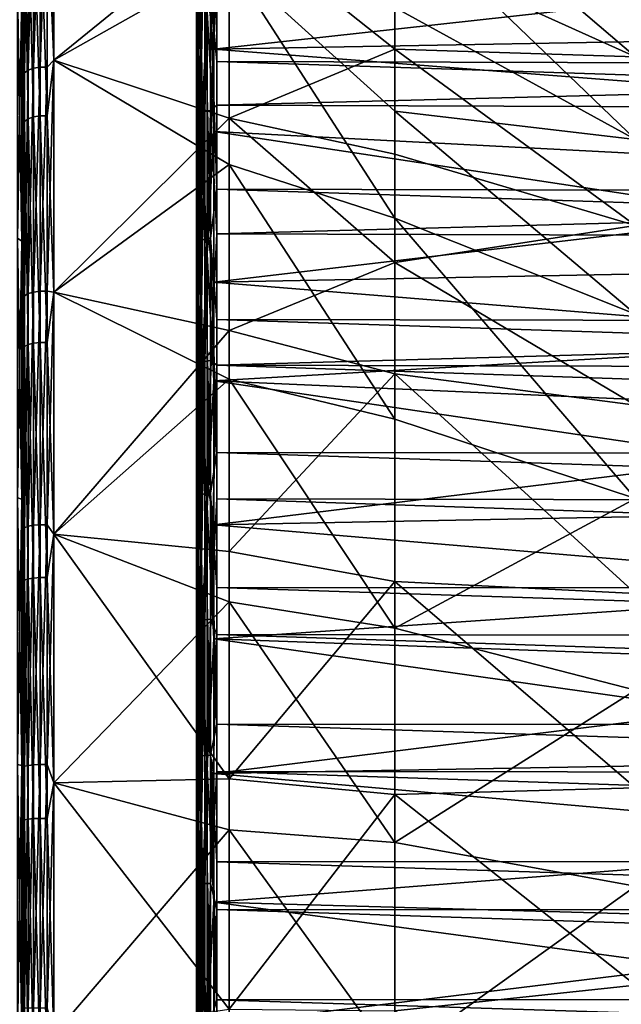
# Model space of a CAD drawing. Header units: metres. Extents: x -147 to 182, y -23 to 81.
# Tile 200 of 212: x 137 to 143, y 0 to 10. Entities that reach past the tile are written whole.
import ezdxf

# ---------------------------------------------------------------- set-up
doc = ezdxf.new("R2010")
doc.units = ezdxf.units.M
doc.layers.add('solid_ORA153_SW0001', color=7, linetype='CONTINUOUS')

msp = doc.modelspace()

# ---------------------------------------------------------------- linework, layer by layer
at = {"layer": 'solid_ORA153_SW0001'}
for points in [[(138.804703, 10.300522, -19.911783), (138.872177, 9.680044, -20.196056), (138.872177, 11.851601, -19.00325)], [(138.872177, 11.851601, -19.00325), (138.872177, 9.680044, -20.196056), (150.584595, 10.972271, -17.611687)], [(137.23558, 11.583991, 17.935526), (137.300888, 9.571556, 19.058537), (137.300888, 11.719398, 17.81848)], [(137.23558, 11.133245, -18.218748), (137.300888, 11.719398, -17.81848), (137.300888, 9.571556, -19.058537)], [(137.300888, 11.719398, 17.81848), (137.300888, 9.571556, 19.058537), (139.022964, 10.97183, 16.987717)], [(137.300888, 9.571556, -19.058537), (137.300888, 11.719398, -17.81848), (139.022964, 10.544905, -17.255972)], [(137, 11.624531, -17.674181), (137, 9.494033, -18.904224), (137, 10.171328, -20.293695)], [(137.012024, 11.066236, -18.109093), (137, 9.494033, -18.904224), (137, 11.624531, -17.674181)], [(137, 9.49405, 18.904215), (137, 11.624514, 17.674192), (137, 10.171795, 20.293463)], [(137.012024, 11.514269, 17.827576), (137, 11.624514, 17.674192), (137, 9.49405, 18.904215)], [(143.011002, 9.605555, 13.718153), (140.647751, 11.623296, 15.004576), (140.647751, 10.671195, 15.695983)], [(143.011002, 11.133185, 12.510259), (140.647751, 11.623296, 15.004576), (143.011002, 9.605555, 13.718153)], [(137.012024, 9.445815, 19.004669), (137.012024, 11.514269, 17.827576), (137, 9.49405, 18.904215)], [(137.046875, 11.547016, 17.878277), (137.012024, 11.514269, 17.827576), (137.012024, 9.445815, 19.004669)], [(137.046875, 9.472679, 19.058718), (137.046875, 11.547016, 17.878277), (137.012024, 9.445815, 19.004669)], [(137.100327, 11.571285, 17.915854), (137.046875, 11.547016, 17.878277), (137.046875, 9.472679, 19.058718)], [(137.100327, 9.492588, 19.098776), (137.100327, 11.571285, 17.915854), (137.046875, 9.472679, 19.058718)], [(137.165878, 11.58413, 17.935741), (137.100327, 11.571285, 17.915854), (137.100327, 9.492588, 19.098776)], [(137.165878, 9.503126, 19.119978), (137.165878, 11.58413, 17.935741), (137.100327, 9.492588, 19.098776)], [(137.23558, 11.583991, 17.935526), (137.165878, 11.58413, 17.935741), (137.165878, 9.503126, 19.119978)], [(137.23558, 9.503012, 19.119747), (137.23558, 11.583991, 17.935526), (137.165878, 9.503126, 19.119978)], [(137.23558, 9.503012, 19.119747), (137.300888, 9.571556, 19.058537), (137.23558, 11.583991, 17.935526)], [(138.783234, 9.066623, 21.094715), (138.839508, 9.077781, 21.120676), (138.839508, 11.416134, 19.953972)], [(138.783234, 11.402101, 19.929443), (138.783234, 9.066623, 21.094715), (138.839508, 11.416134, 19.953972)], [(138.839508, 11.416134, 19.953972), (138.839508, 9.077781, 21.120676), (138.901733, 10.359408, 20.532948)], [(138.709824, 11.35223, 19.842278), (138.699997, 10.269637, 20.354233), (138.699997, 9.049484, 20.925274)], [(138.709824, 11.35223, 19.842278), (138.699997, 9.049484, 20.925274), (138.709824, 9.026967, 21.002451)], [(138.699997, 10.269637, 20.354233), (138.699997, 11.346619, 19.538401), (138.699997, 8.966532, 20.738758)], [(138.712662, 11.3109, 19.478148), (138.699997, 8.966532, 20.738758), (138.699997, 11.346619, 19.538401)], [(138.709824, 9.026967, 21.002451), (138.738525, 9.049106, 21.053959), (138.738525, 11.380072, 19.89094)], [(138.709824, 11.35223, 19.842278), (138.709824, 9.026967, 21.002451), (138.738525, 11.380072, 19.89094)], [(138.738525, 9.049106, 21.053959), (138.783234, 9.066623, 21.094715), (138.783234, 11.402101, 19.929443)], [(138.738525, 11.380072, 19.89094), (138.738525, 9.049106, 21.053959), (138.783234, 11.402101, 19.929443)], [(138.712662, 8.938613, 20.674524), (138.699997, 8.966532, 20.738758), (138.712662, 11.3109, 19.478148)], [(138.712662, 11.3109, 19.478148), (138.7491, 11.280155, 19.425203), (138.7491, 8.914316, 20.618326)], [(138.712662, 8.938613, 20.674524), (138.712662, 11.3109, 19.478148), (138.7491, 8.914316, 20.618326)], [(138.7491, 8.914316, 20.618326), (138.7491, 11.280155, 19.425203), (138.804688, 10.049316, 20.039747)], [(137.100327, 11.121035, -18.198765), (137.100327, 9.013493, -19.329496), (137.046875, 11.097709, -18.160595)], [(137.165878, 11.13338, -18.218967), (137.165878, 9.023498, -19.350954), (137.100327, 11.121035, -18.198765)], [(137.165878, 9.023498, -19.350954), (137.100327, 9.013493, -19.329496), (137.100327, 11.121035, -18.198765)], [(137.23558, 9.02339, -19.350721), (137.165878, 9.023498, -19.350954), (137.165878, 11.13338, -18.218967)], [(137.23558, 11.133245, -18.218748), (137.23558, 9.02339, -19.350721), (137.165878, 11.13338, -18.218967)], [(137.23558, 11.133245, -18.218748), (137.300888, 9.571556, -19.058537), (137.23558, 9.02339, -19.350721)], [(138.804688, 10.049316, 20.039747), (138.872162, 11.198039, 19.395575), (138.872162, 8.870634, 20.564442)], [(138.872162, 11.198039, 19.395575), (150.584579, 9.395228, 18.501148), (150.584579, 8.261447, 19.034479)], [(138.872162, 8.870634, 20.564442), (138.872162, 11.198039, 19.395575), (150.584579, 8.261447, 19.034479)], [(138.872162, 11.198039, 19.395575), (150.584579, 10.495614, 17.899857), (150.584579, 9.395228, 18.501148)], [(137.012024, 11.066236, -18.109093), (137.012024, 8.969079, -19.234253), (137, 9.494033, -18.904224)], [(137.046875, 11.097709, -18.160595), (137.046875, 8.994587, -19.288956), (137.012024, 11.066236, -18.109093)], [(137.046875, 8.994587, -19.288956), (137.012024, 8.969079, -19.234253), (137.012024, 11.066236, -18.109093)], [(137.100327, 9.013493, -19.329496), (137.046875, 8.994587, -19.288956), (137.046875, 11.097709, -18.160595)], [(143.011002, 8.791663, -14.253457), (140.647751, 10.087393, -16.0774), (140.647751, 11.06425, -15.421435)], [(143.011002, 8.791663, -14.253457), (140.647751, 11.06425, -15.421435), (143.011002, 10.386943, -13.136431)], [(137.300888, 9.571556, 19.058537), (139.022964, 9.000821, 18.109356), (139.022964, 10.97183, 16.987717)], [(138.872177, 9.680044, -20.196056), (150.584595, 9.888666, -18.242165), (150.584595, 10.972271, -17.611687)], [(140.647751, 9.678081, 16.327065), (139.022964, 10.97183, 16.987717), (139.022964, 9.000821, 18.109356)], [(140.647751, 9.678081, 16.327065), (140.647751, 10.671195, 15.695983), (139.022964, 10.97183, 16.987717)], [(138.839539, 10.225232, -20.58964), (138.901749, 10.776901, -20.316919), (138.901749, 9.558095, -20.917974)], [(138.901749, 10.776901, -20.316919), (180.235641, 10.637701, -19.982393), (180.235641, 9.439681, -20.575449)], [(138.901749, 9.558095, -20.917974), (138.901749, 10.776901, -20.316919), (180.235641, 9.439681, -20.575449)], [(138.700012, 10.683405, -20.140125), (138.700012, 9.475204, -20.735968), (138.700012, 10.645062, -19.9293)], [(138.709839, 10.167995, -20.474388), (138.700012, 9.475204, -20.735968), (138.700012, 10.683405, -20.140125)], [(138.700012, 8.233981, -21.259384), (138.700012, 8.223912, -21.044277), (138.700012, 10.645062, -19.9293)], [(138.712677, 8.207809, -20.97537), (138.700012, 10.645062, -19.9293), (138.700012, 8.223912, -21.044277)], [(138.700012, 9.475204, -20.735968), (138.700012, 8.233981, -21.259384), (138.700012, 10.645062, -19.9293)], [(138.712677, 10.620607, -19.862955), (138.700012, 10.645062, -19.9293), (138.712677, 8.207809, -20.97537)], [(143.011002, 9.605555, 13.718153), (140.647751, 10.671195, 15.695983), (140.647751, 9.678081, 16.327065)], [(137.300888, 9.571556, -19.058537), (139.022964, 10.544905, -17.255972), (139.022964, 8.546544, -18.328123)], [(138.712677, 10.620607, -19.862955), (138.712677, 8.207809, -20.97537), (138.749115, 10.591739, -19.808964)], [(138.712677, 8.207809, -20.97537), (138.749115, 8.185499, -20.918356), (138.749115, 10.591739, -19.808964)], [(138.749115, 10.591739, -19.808964), (138.749115, 8.185499, -20.918356), (138.804703, 10.300522, -19.911783)], [(140.647751, 8.021271, -17.201672), (139.022964, 8.546544, -18.328123), (139.022964, 10.544905, -17.255972)], [(140.647751, 9.071765, -16.671574), (140.647751, 8.021271, -17.201672), (139.022964, 10.544905, -17.255972)], [(140.647751, 10.087393, -16.0774), (140.647751, 9.071765, -16.671574), (139.022964, 10.544905, -17.255972)], [(138.839508, 9.077781, 21.120676), (138.901733, 9.128572, 21.108967), (138.901733, 10.359408, 20.532948)], [(138.901733, 10.359408, 20.532948), (138.901733, 9.128572, 21.108967), (180.235626, 10.195388, 20.211697)], [(136.985397, 7.795472, -21.417885), (136.94281, 7.824115, -21.49658), (136.94281, 10.266812, -20.442904)], [(136.985397, 10.229227, -20.368065), (136.985397, 7.795472, -21.417885), (136.94281, 10.266812, -20.442904)], [(136.985397, 10.229227, 20.368065), (136.94281, 10.266812, 20.442904), (136.94281, 7.824115, 21.49658)], [(138.699997, 9.049484, 20.925274), (138.699997, 10.269637, 20.354233), (138.699997, 8.966532, 20.738758)], [(138.749115, 8.185499, -20.918356), (138.804703, 7.931814, -20.968218), (138.804703, 10.300522, -19.911783)], [(138.804703, 10.300522, -19.911783), (138.804703, 7.931814, -20.968218), (138.872177, 9.680044, -20.196056)], [(136.985397, 7.795472, 21.417885), (136.985397, 10.229227, 20.368065), (136.94281, 7.824115, 21.49658)], [(136.985397, 7.795472, 21.417885), (137, 10.171795, 20.293463), (136.985397, 10.229227, 20.368065)], [(136.985397, 10.229227, -20.368065), (137, 10.171328, -20.293695), (137, 8.973783, -20.850925)], [(136.985397, 10.229227, -20.368065), (137, 8.973783, -20.850925), (136.985397, 7.795472, -21.417885)], [(136.985397, 7.795472, 21.417885), (137, 8.974271, 20.850716), (137, 10.171795, 20.293463)], [(137, 9.49405, 18.904215), (137, 10.171795, 20.293463), (137, 8.974271, 20.850716)], [(137, 9.494033, -18.904224), (137, 8.973783, -20.850925), (137, 10.171328, -20.293695)], [(138.709839, 7.778644, -21.496077), (138.700012, 9.475204, -20.735968), (138.709839, 10.167995, -20.474388)], [(138.709839, 10.167995, -20.474388), (138.738541, 10.192932, -20.524601), (138.738541, 7.79772, -21.548796)], [(138.709839, 7.778644, -21.496077), (138.709839, 10.167995, -20.474388), (138.738541, 7.79772, -21.548796)], [(138.738541, 10.192932, -20.524601), (138.783249, 10.212664, -20.564331), (138.783249, 7.812815, -21.590509)], [(138.738541, 7.79772, -21.548796), (138.738541, 10.192932, -20.524601), (138.783249, 7.812815, -21.590509)], [(138.783249, 10.212664, -20.564331), (138.839539, 10.225232, -20.58964), (138.839539, 7.822431, -21.617083)], [(138.783249, 7.812815, -21.590509), (138.783249, 10.212664, -20.564331), (138.839539, 7.822431, -21.617083)], [(138.839539, 10.225232, -20.58964), (138.901749, 9.558095, -20.917974), (138.901749, 8.305915, -21.445992)], [(138.839539, 7.822431, -21.617083), (138.839539, 10.225232, -20.58964), (138.901749, 8.305915, -21.445992)], [(138.901733, 9.128572, 21.108967), (180.235626, 8.984608, 20.778244), (180.235626, 10.195388, 20.211697)], [(143.011002, 8.791663, -14.253457), (140.647751, 9.071765, -16.671574), (140.647751, 10.087393, -16.0774)], [(138.7491, 8.914316, 20.618326), (138.804688, 10.049316, 20.039747), (138.804688, 7.667511, 21.066313)], [(138.804688, 7.667511, 21.066313), (138.804688, 10.049316, 20.039747), (138.872162, 8.870634, 20.564442)], [(138.872177, 9.680044, -20.196056), (150.584595, 8.769515, -18.805792), (150.584595, 9.888666, -18.242165)], [(138.804703, 7.931814, -20.968218), (138.872177, 7.390023, -21.141701), (138.872177, 9.680044, -20.196056)], [(138.872177, 9.680044, -20.196056), (138.872177, 7.390023, -21.141701), (150.584595, 8.769515, -18.805792)], [(140.647751, 8.647769, 16.895395), (140.647751, 9.678081, 16.327065), (139.022964, 9.000821, 18.109356)], [(143.011002, 7.948025, 14.740533), (140.647751, 9.678081, 16.327065), (140.647751, 8.647769, 16.895395)], [(143.011002, 9.605555, 13.718153), (140.647751, 9.678081, 16.327065), (143.011002, 7.948025, 14.740533)], [(137, 9.49405, 18.904215), (137, 8.974271, 20.850716), (137, 7.745342, 21.337748)], [(137, 9.49405, 18.904215), (137, 7.745342, 21.337748), (137, 7.235213, 19.878584)], [(137.012024, 9.445815, 19.004669), (137, 9.49405, 18.904215), (137, 7.235213, 19.878584)], [(137, 9.494033, -18.904224), (137, 7.235239, -19.878574), (137, 8.973783, -20.850925)], [(137.012024, 8.969079, -19.234253), (137, 7.235239, -19.878574), (137, 9.494033, -18.904224)], [(137.100327, 9.492588, 19.098776), (137.046875, 9.472679, 19.058718), (137.046875, 7.279217, 19.999485)], [(137.100327, 7.294517, 20.041519), (137.100327, 9.492588, 19.098776), (137.046875, 7.279217, 19.999485)], [(137.165878, 9.503126, 19.119978), (137.100327, 9.492588, 19.098776), (137.100327, 7.294517, 20.041519)], [(137.165878, 7.302614, 20.063766), (137.165878, 9.503126, 19.119978), (137.100327, 7.294517, 20.041519)], [(137.23558, 9.503012, 19.119747), (137.165878, 9.503126, 19.119978), (137.165878, 7.302614, 20.063766)], [(137.23558, 7.302526, 20.063526), (137.23558, 9.503012, 19.119747), (137.165878, 7.302614, 20.063766)], [(137.23558, 7.302526, 20.063526), (137.300888, 7.294276, 20.040859), (137.300888, 9.571556, 19.058537)], [(137.23558, 7.302526, 20.063526), (137.300888, 9.571556, 19.058537), (137.23558, 9.503012, 19.119747)], [(137.23558, 9.02339, -19.350721), (137.300888, 9.571556, -19.058537), (137.300888, 7.294276, -20.040859)], [(137.300888, 9.571556, 19.058537), (137.300888, 7.294276, 20.040859), (139.022964, 9.000821, 18.109356)], [(137.300888, 7.294276, -20.040859), (137.300888, 9.571556, -19.058537), (139.022964, 8.546544, -18.328123)], [(138.709839, 7.778644, -21.496077), (138.700012, 8.233981, -21.259384), (138.700012, 9.475204, -20.735968)], [(138.901749, 9.558095, -20.917974), (180.235641, 9.439681, -20.575449), (180.235641, 8.208746, -21.096756)], [(138.901749, 8.305915, -21.445992), (138.901749, 9.558095, -20.917974), (180.235641, 8.208746, -21.096756)], [(137.012024, 7.258574, 19.942768), (137.012024, 9.445815, 19.004669), (137, 7.235213, 19.878584)], [(137.046875, 9.472679, 19.058718), (137.012024, 9.445815, 19.004669), (137.012024, 7.258574, 19.942768)], [(137.046875, 7.279217, 19.999485), (137.046875, 9.472679, 19.058718), (137.012024, 7.258574, 19.942768)], [(138.839508, 9.077781, 21.120676), (138.901733, 7.865863, 21.61128), (138.901733, 9.128572, 21.108967)], [(138.901733, 9.128572, 21.108967), (138.901733, 7.865863, 21.61128), (180.235626, 8.984608, 20.778244)], [(137.046875, 8.994587, -19.288956), (137.046875, 6.778354, -20.174744), (137.012024, 8.969079, -19.234253)], [(137.100327, 9.013493, -19.329496), (137.100327, 6.7926, -20.217148), (137.046875, 8.994587, -19.288956)], [(137.100327, 6.7926, -20.217148), (137.046875, 6.778354, -20.174744), (137.046875, 8.994587, -19.288956)], [(137.165878, 9.023498, -19.350954), (137.165878, 6.800141, -20.23959), (137.100327, 9.013493, -19.329496)], [(137.165878, 6.800141, -20.23959), (137.100327, 6.7926, -20.217148), (137.100327, 9.013493, -19.329496)], [(137.23558, 6.800059, -20.239347), (137.165878, 6.800141, -20.23959), (137.165878, 9.023498, -19.350954)], [(137.23558, 9.02339, -19.350721), (137.23558, 6.800059, -20.239347), (137.165878, 9.023498, -19.350954)], [(137.23558, 9.02339, -19.350721), (137.300888, 7.294276, -20.040859), (137.23558, 6.800059, -20.239347)], [(137.300888, 7.294276, 20.040859), (139.022964, 6.916621, 19.00326), (139.022964, 9.000821, 18.109356)], [(138.699997, 7.797793, 21.423229), (138.699997, 9.049484, 20.925274), (138.699997, 8.966532, 20.738758)], [(138.709824, 9.026967, 21.002451), (138.699997, 9.049484, 20.925274), (138.699997, 7.797793, 21.423229)], [(138.709824, 9.026967, 21.002451), (138.699997, 7.797793, 21.423229), (138.709824, 6.585058, 21.891233)], [(138.709824, 6.585058, 21.891233), (138.738525, 6.601207, 21.944921), (138.738525, 9.049106, 21.053959)], [(138.709824, 9.026967, 21.002451), (138.709824, 6.585058, 21.891233), (138.738525, 9.049106, 21.053959)], [(138.738525, 6.601207, 21.944921), (138.783234, 6.613986, 21.987402), (138.783234, 9.066623, 21.094715)], [(138.738525, 9.049106, 21.053959), (138.738525, 6.601207, 21.944921), (138.783234, 9.066623, 21.094715)], [(138.783234, 6.613986, 21.987402), (138.839508, 6.622126, 22.014462), (138.839508, 9.077781, 21.120676)], [(138.783234, 9.066623, 21.094715), (138.783234, 6.613986, 21.987402), (138.839508, 9.077781, 21.120676)], [(138.839508, 9.077781, 21.120676), (138.839508, 6.622126, 22.014462), (138.901733, 7.865863, 21.61128)], [(140.647751, 7.584221, 17.39879), (139.022964, 9.000821, 18.109356), (139.022964, 6.916621, 19.00326)], [(140.647751, 7.584221, 17.39879), (140.647751, 8.647769, 16.895395), (139.022964, 9.000821, 18.109356)], [(143.011002, 7.077492, -15.177731), (140.647751, 8.021271, -17.201672), (140.647751, 9.071765, -16.671574)], [(143.011002, 7.077492, -15.177731), (140.647751, 9.071765, -16.671574), (143.011002, 8.791663, -14.253457)], [(136.985397, 7.795472, 21.417885), (137, 7.745342, 21.337748), (137, 8.974271, 20.850716)], [(136.985397, 7.795472, -21.417885), (137, 8.973783, -20.850925), (137, 7.74482, -21.337936)], [(137, 7.235239, -19.878574), (137, 7.74482, -21.337936), (137, 8.973783, -20.850925)], [(137.012024, 8.969079, -19.234253), (137.012024, 6.75913, -20.117531), (137, 7.235239, -19.878574)], [(137.046875, 6.778354, -20.174744), (137.012024, 6.75913, -20.117531), (137.012024, 8.969079, -19.234253)], [(138.699997, 7.797793, 21.423229), (138.699997, 8.966532, 20.738758), (138.699997, 6.461667, 21.650442)], [(138.712662, 6.441953, 21.583233), (138.699997, 6.461667, 21.650442), (138.699997, 8.966532, 20.738758)], [(138.712662, 6.441953, 21.583233), (138.699997, 8.966532, 20.738758), (138.712662, 8.938613, 20.674524)], [(138.712662, 8.938613, 20.674524), (138.7491, 8.914316, 20.618326), (138.7491, 6.424443, 21.524567)], [(138.712662, 6.441953, 21.583233), (138.712662, 8.938613, 20.674524), (138.7491, 6.424443, 21.524567)], [(138.7491, 6.424443, 21.524567), (138.7491, 8.914316, 20.618326), (138.804688, 7.667511, 21.066313)], [(138.901733, 7.865863, 21.61128), (180.235626, 7.742498, 21.272337), (180.235626, 8.984608, 20.778244)], [(138.804688, 7.667511, 21.066313), (138.872162, 8.870634, 20.564442), (138.872162, 6.423268, 21.45521)], [(138.872162, 8.870634, 20.564442), (150.584579, 8.261447, 19.034479), (150.584579, 7.09692, 19.498627)], [(138.872162, 6.423268, 21.45521), (138.872162, 8.870634, 20.564442), (150.584579, 7.09692, 19.498627)], [(138.872177, 7.390023, -21.141701), (150.584595, 7.617712, -19.301104), (150.584595, 8.769515, -18.805792)], [(143.011002, 7.948025, 14.740533), (140.647751, 8.647769, 16.895395), (140.647751, 7.584221, 17.39879)], [(137.300888, 7.294276, -20.040859), (139.022964, 8.546544, -18.328123), (139.022964, 6.440707, -19.16979)], [(140.647751, 6.044859, -17.991608), (139.022964, 6.440707, -19.16979), (139.022964, 8.546544, -18.328123)], [(140.647751, 8.021271, -17.201672), (140.647751, 6.044859, -17.991608), (139.022964, 8.546544, -18.328123)], [(138.700012, 8.233981, -21.259384), (138.700012, 6.963918, -21.708607), (138.700012, 8.223912, -21.044277)], [(138.709839, 7.778644, -21.496077), (138.700012, 6.963918, -21.708607), (138.700012, 8.233981, -21.259384)], [(138.700012, 5.669611, -22.082014), (138.700012, 5.687856, -21.866474), (138.700012, 8.223912, -21.044277)], [(138.712677, 5.680808, -21.795933), (138.700012, 8.223912, -21.044277), (138.700012, 5.687856, -21.866474)], [(138.700012, 6.963918, -21.708607), (138.700012, 5.669611, -22.082014), (138.700012, 8.223912, -21.044277)], [(138.712677, 8.207809, -20.97537), (138.700012, 8.223912, -21.044277), (138.712677, 5.680808, -21.795933)], [(138.839539, 7.822431, -21.617083), (138.901749, 8.305915, -21.445992), (138.901749, 7.024735, -21.89913)], [(138.901749, 8.305915, -21.445992), (180.235641, 8.208746, -21.096756), (180.235641, 6.949185, -21.544498)], [(138.901749, 7.024735, -21.89913), (138.901749, 8.305915, -21.445992), (180.235641, 6.949185, -21.544498)], [(138.712677, 8.207809, -20.97537), (138.712677, 5.680808, -21.795933), (138.749115, 8.185499, -20.918356)], [(138.712677, 5.680808, -21.795933), (138.749115, 5.665366, -21.736687), (138.749115, 8.185499, -20.918356)], [(138.749115, 8.185499, -20.918356), (138.749115, 5.665366, -21.736687), (138.804703, 7.931814, -20.968218)], [(138.749115, 5.665366, -21.736687), (138.804703, 5.456942, -21.744001), (138.804703, 7.931814, -20.968218)], [(138.804703, 7.931814, -20.968218), (138.804703, 5.456942, -21.744001), (138.872177, 7.390023, -21.141701)], [(143.011002, 5.26761, -15.89675), (140.647751, 6.044859, -17.991608), (140.647751, 8.021271, -17.201672)], [(143.011002, 5.26761, -15.89675), (140.647751, 8.021271, -17.201672), (143.011002, 7.077492, -15.177731)], [(143.011002, 7.948025, 14.740533), (140.647751, 7.584221, 17.39879), (143.011002, 6.183012, 15.563572)], [(138.839508, 6.622126, 22.014462), (138.901733, 6.575689, 22.038139), (138.901733, 7.865863, 21.61128)], [(138.901733, 7.865863, 21.61128), (138.901733, 6.575689, 22.038139), (180.235626, 7.742498, 21.272337)], [(136.985397, 5.256298, -22.178062), (136.94281, 5.275611, -22.259552), (136.94281, 7.824115, -21.49658)], [(136.985397, 7.795472, -21.417885), (136.985397, 5.256298, -22.178062), (136.94281, 7.824115, -21.49658)], [(136.985397, 7.795472, 21.417885), (136.94281, 7.824115, 21.49658), (136.94281, 5.275611, 22.259552)], [(136.985397, 5.256298, 22.178062), (136.985397, 7.795472, 21.417885), (136.94281, 5.275611, 22.259552)], [(136.985397, 5.256298, 22.178062), (137, 7.745342, 21.337748), (136.985397, 7.795472, 21.417885)], [(136.985397, 7.795472, -21.417885), (137, 7.74482, -21.337936), (137, 6.48869, -21.752855)], [(136.985397, 7.795472, -21.417885), (137, 6.48869, -21.752855), (136.985397, 5.256298, -22.178062)], [(136.985397, 5.256298, 22.178062), (137, 6.489231, 21.752693), (137, 7.745342, 21.337748)], [(137, 7.235213, 19.878584), (137, 7.745342, 21.337748), (137, 6.489231, 21.752693)], [(137, 7.235239, -19.878574), (137, 6.48869, -21.752855), (137, 7.74482, -21.337936)], [(138.699997, 6.518877, 21.846384), (138.699997, 7.797793, 21.423229), (138.699997, 6.461667, 21.650442)], [(138.709824, 6.585058, 21.891233), (138.699997, 7.797793, 21.423229), (138.699997, 6.518877, 21.846384)], [(138.709854, 5.288776, -22.239998), (138.700012, 6.963918, -21.708607), (138.709839, 7.778644, -21.496077)], [(138.709839, 7.778644, -21.496077), (138.738541, 7.79772, -21.548796), (138.738541, 5.301747, -22.29454)], [(138.709854, 5.288776, -22.239998), (138.709839, 7.778644, -21.496077), (138.738541, 5.301747, -22.29454)], [(138.738541, 7.79772, -21.548796), (138.783249, 7.812815, -21.590509), (138.783249, 5.31201, -22.337698)], [(138.738541, 5.301747, -22.29454), (138.738541, 7.79772, -21.548796), (138.783249, 5.31201, -22.337698)], [(138.783249, 7.812815, -21.590509), (138.839539, 7.822431, -21.617083), (138.839539, 5.318548, -22.365189)], [(138.783249, 5.31201, -22.337698), (138.783249, 7.812815, -21.590509), (138.839539, 5.318548, -22.365189)], [(138.839539, 7.822431, -21.617083), (138.901749, 7.024735, -21.89913), (138.901749, 5.719028, -22.275806)], [(138.839539, 5.318548, -22.365189), (138.839539, 7.822431, -21.617083), (138.901749, 5.719028, -22.275806)], [(138.901733, 6.575689, 22.038139), (180.235626, 6.47339, 21.692253), (180.235626, 7.742498, 21.272337)], [(138.7491, 6.424443, 21.524567), (138.804688, 7.667511, 21.066313), (138.804688, 5.183079, 21.810913)], [(138.804688, 5.183079, 21.810913), (138.804688, 7.667511, 21.066313), (138.872162, 6.423268, 21.45521)], [(138.872177, 7.390023, -21.141701), (150.584595, 6.438648, -19.725773), (150.584595, 7.617712, -19.301104)], [(140.647751, 7.584221, 17.39879), (139.022964, 6.916621, 19.00326), (140.647751, 6.491523, 17.835314)], [(143.011002, 6.183012, 15.563572), (140.647751, 7.584221, 17.39879), (140.647751, 6.491523, 17.835314)], [(138.804703, 5.456942, -21.744001), (138.872177, 5.009562, -21.828609), (138.872177, 7.390023, -21.141701)], [(138.872177, 7.390023, -21.141701), (138.872177, 5.009562, -21.828609), (150.584595, 6.438648, -19.725773)], [(137.012024, 7.258574, 19.942768), (137, 7.235213, 19.878584), (137, 4.878531, 20.584126)], [(137.012024, 4.980052, 20.630074), (137.012024, 7.258574, 19.942768), (137, 4.878531, 20.584126)], [(137.012024, 4.980052, 20.630074), (137.046875, 7.279217, 19.999485), (137.012024, 7.258574, 19.942768)], [(137.046875, 4.994215, 20.688745), (137.046875, 7.279217, 19.999485), (137.012024, 4.980052, 20.630074)], [(137.046875, 4.994215, 20.688745), (137.100327, 7.294517, 20.041519), (137.046875, 7.279217, 19.999485)], [(137.100327, 5.004712, 20.732229), (137.100327, 7.294517, 20.041519), (137.046875, 4.994215, 20.688745)], [(137.100327, 5.004712, 20.732229), (137.165878, 7.302614, 20.063766), (137.100327, 7.294517, 20.041519)], [(137.165878, 5.010268, 20.755243), (137.165878, 7.302614, 20.063766), (137.100327, 5.004712, 20.732229)], [(137.165878, 5.010268, 20.755243), (137.23558, 7.302526, 20.063526), (137.165878, 7.302614, 20.063766)], [(137.23558, 5.010207, 20.754993), (137.23558, 7.302526, 20.063526), (137.165878, 5.010268, 20.755243)], [(137.23558, 5.010207, 20.754993), (137.300888, 7.294276, 20.040859), (137.23558, 7.302526, 20.063526)], [(137.23558, 5.010207, 20.754993), (137.300888, 4.918353, 20.752163), (137.300888, 7.294276, 20.040859)], [(137.23558, 6.800059, -20.239347), (137.300888, 7.294276, -20.040859), (137.300888, 4.918353, -20.752163)], [(137.300888, 4.918353, 20.752163), (139.022964, 6.916621, 19.00326), (137.300888, 7.294276, 20.040859)], [(137.300888, 4.918353, -20.752163), (137.300888, 7.294276, -20.040859), (139.022964, 6.440707, -19.16979)], [(137, 7.235239, -19.878574), (137, 4.878512, -20.584131), (137, 6.48869, -21.752855)], [(137.012024, 6.75913, -20.117531), (137, 4.878512, -20.584131), (137, 7.235239, -19.878574)], [(137, 7.235213, 19.878584), (137, 6.489231, 21.752693), (137, 5.211503, 22.093668)], [(137, 4.878531, 20.584126), (137, 7.235213, 19.878584), (137, 5.211503, 22.093668)], [(138.872162, 6.423268, 21.45521), (150.584579, 7.09692, 19.498627), (150.584579, 5.906493, 19.891613)], [(138.709854, 5.288776, -22.239998), (138.700012, 5.669611, -22.082014), (138.700012, 6.963918, -21.708607)], [(138.901749, 7.024735, -21.89913), (180.235641, 6.949185, -21.544498), (180.235641, 5.665393, -21.917114)], [(138.901749, 5.719028, -22.275806), (138.901749, 7.024735, -21.89913), (180.235641, 5.665393, -21.917114)], [(137.300888, 4.918353, 20.752163), (139.022964, 4.745441, 19.658188), (139.022964, 6.916621, 19.00326)], [(139.022964, 4.745441, 19.658188), (140.647751, 6.491523, 17.835314), (139.022964, 6.916621, 19.00326)], [(137.046875, 6.778354, -20.174744), (137.046875, 4.476878, -20.806824), (137.012024, 6.75913, -20.117531)], [(137.100327, 6.7926, -20.217148), (137.100327, 4.486288, -20.850555), (137.046875, 6.778354, -20.174744)], [(137.100327, 4.486288, -20.850555), (137.046875, 4.476878, -20.806824), (137.046875, 6.778354, -20.174744)], [(137.165878, 6.800141, -20.23959), (137.165878, 4.491268, -20.873703), (137.100327, 6.7926, -20.217148)], [(137.165878, 4.491268, -20.873703), (137.100327, 4.486288, -20.850555), (137.100327, 6.7926, -20.217148)], [(137.23558, 4.491214, -20.873451), (137.165878, 4.491268, -20.873703), (137.165878, 6.800141, -20.23959)], [(137.23558, 6.800059, -20.239347), (137.23558, 4.491214, -20.873451), (137.165878, 6.800141, -20.23959)], [(137.23558, 6.800059, -20.239347), (137.300888, 4.918353, -20.752163), (137.23558, 4.491214, -20.873451)], [(137.012024, 6.75913, -20.117531), (137.012024, 4.464182, -20.747818), (137, 4.878512, -20.584131)], [(137.046875, 4.476878, -20.806824), (137.012024, 4.464182, -20.747818), (137.012024, 6.75913, -20.117531)], [(138.709824, 6.585058, 21.891233), (138.699997, 6.518877, 21.846384), (138.699997, 5.217138, 22.193281)], [(138.709824, 6.585058, 21.891233), (138.699997, 5.217138, 22.193281), (138.709824, 4.058057, 22.497139)], [(138.709824, 4.058057, 22.497139), (138.738525, 4.068009, 22.552313), (138.738525, 6.601207, 21.944921)], [(138.709824, 6.585058, 21.891233), (138.709824, 4.058057, 22.497139), (138.738525, 6.601207, 21.944921)], [(138.738525, 4.068009, 22.552313), (138.783234, 4.075884, 22.595968), (138.783234, 6.613986, 21.987402)], [(138.738525, 6.601207, 21.944921), (138.738525, 4.068009, 22.552313), (138.783234, 6.613986, 21.987402)], [(138.783234, 4.075884, 22.595968), (138.839508, 4.0809, 22.623779), (138.839508, 6.622126, 22.014462)], [(138.783234, 6.613986, 21.987402), (138.783234, 4.075884, 22.595968), (138.839508, 6.622126, 22.014462)], [(138.839508, 6.622126, 22.014462), (138.839508, 4.0809, 22.623779), (138.901733, 6.575689, 22.038139)], [(138.839508, 4.0809, 22.623779), (138.901733, 5.262556, 22.38805), (138.901733, 6.575689, 22.038139)], [(138.901733, 6.575689, 22.038139), (180.235626, 5.181708, 22.036528), (180.235626, 6.47339, 21.692253)], [(138.901733, 6.575689, 22.038139), (138.901733, 5.262556, 22.38805), (180.235626, 5.181708, 22.036528)], [(136.985397, 5.256298, 22.178062), (137, 5.211503, 22.093668), (137, 6.489231, 21.752693)], [(136.985397, 5.256298, -22.178062), (137, 6.48869, -21.752855), (137, 5.21098, -22.093792)], [(137, 4.878512, -20.584131), (137, 5.21098, -22.093792), (137, 6.48869, -21.752855)], [(138.699997, 6.518877, 21.846384), (138.699997, 6.461667, 21.650442), (138.699997, 3.866834, 22.260782)], [(138.699997, 5.217138, 22.193281), (138.699997, 6.518877, 21.846384), (138.699997, 3.866834, 22.260782)], [(140.647751, 4.453784, 18.449989), (140.647751, 6.491523, 17.835314), (139.022964, 4.745441, 19.658188)], [(143.011002, 4.334384, 16.17614), (140.647751, 6.491523, 17.835314), (140.647751, 4.453784, 18.449989)], [(143.011002, 6.183012, 15.563572), (140.647751, 6.491523, 17.835314), (143.011002, 4.334384, 16.17614)], [(137.300888, 4.918353, -20.752163), (139.022964, 6.440707, -19.16979), (139.022964, 4.253873, -19.770384)], [(138.712662, 3.85566, 22.191633), (138.699997, 3.866834, 22.260782), (138.699997, 6.461667, 21.650442)], [(138.712662, 3.85566, 22.191633), (138.699997, 6.461667, 21.650442), (138.712662, 6.441953, 21.583233)], [(138.712662, 6.441953, 21.583233), (138.7491, 6.424443, 21.524567), (138.7491, 3.84518, 22.131313)], [(138.712662, 3.85566, 22.191633), (138.712662, 6.441953, 21.583233), (138.7491, 3.84518, 22.131313)], [(138.7491, 3.84518, 22.131313), (138.7491, 6.424443, 21.524567), (138.804688, 5.183079, 21.810913)], [(138.804688, 5.183079, 21.810913), (138.872162, 6.423268, 21.45521), (138.872162, 3.88904, 22.055832)], [(138.872162, 6.423268, 21.45521), (150.584579, 5.906493, 19.891613), (150.584579, 4.695147, 20.211838)], [(138.872162, 3.88904, 22.055832), (138.872162, 6.423268, 21.45521), (150.584579, 4.695147, 20.211838)], [(138.872177, 5.009562, -21.828609), (150.584595, 5.235847, -20.078545), (150.584595, 6.438648, -19.725773)], [(140.647751, 3.992429, -18.55529), (139.022964, 4.253873, -19.770384), (139.022964, 6.440707, -19.16979)], [(140.647751, 6.044859, -17.991608), (140.647751, 3.992429, -18.55529), (139.022964, 6.440707, -19.16979)], [(143.011002, 5.26761, -15.89675), (140.647751, 3.992429, -18.55529), (140.647751, 6.044859, -17.991608)], [(138.839539, 5.318548, -22.365189), (138.901749, 5.719028, -22.275806), (138.901749, 4.393353, -22.574703)], [(138.901749, 5.719028, -22.275806), (180.235641, 5.665393, -21.917114), (180.235641, 4.361845, -22.213303)], [(138.901749, 4.393353, -22.574703), (138.901749, 5.719028, -22.275806), (180.235641, 4.361845, -22.213303)], [(138.700012, 3.026121, -22.596512), (138.700012, 3.073665, -22.384079), (138.700012, 5.687856, -21.866474)], [(138.712677, 3.074763, -22.313227), (138.700012, 5.687856, -21.866474), (138.700012, 3.073665, -22.384079)], [(138.700012, 4.355496, -22.378325), (138.700012, 3.026121, -22.596512), (138.700012, 5.687856, -21.866474)], [(138.700012, 5.669611, -22.082014), (138.700012, 4.355496, -22.378325), (138.700012, 5.687856, -21.866474)], [(138.712677, 5.680808, -21.795933), (138.700012, 5.687856, -21.866474), (138.712677, 3.074763, -22.313227)], [(138.709854, 5.288776, -22.239998), (138.700012, 4.355496, -22.378325), (138.700012, 5.669611, -22.082014)], [(138.712677, 5.680808, -21.795933), (138.712677, 3.074763, -22.313227), (138.749115, 5.665366, -21.736687)], [(138.712677, 3.074763, -22.313227), (138.749115, 3.066405, -22.252575), (138.749115, 5.665366, -21.736687)], [(138.749115, 5.665366, -21.736687), (138.749115, 3.066405, -22.252575), (138.804703, 5.456942, -21.744001)], [(138.749115, 3.066405, -22.252575), (138.804703, 2.90903, -22.22875), (138.804703, 5.456942, -21.744001)], [(138.804703, 5.456942, -21.744001), (138.804703, 2.90903, -22.22875), (138.872177, 5.009562, -21.828609)], [(138.783249, 5.31201, -22.337698), (138.839539, 5.318548, -22.365189), (138.839539, 2.745939, -22.824295)], [(138.839539, 5.318548, -22.365189), (138.901749, 4.393353, -22.574703), (138.901749, 3.052336, -22.794781)], [(138.839539, 2.745939, -22.824295), (138.839539, 5.318548, -22.365189), (138.901749, 3.052336, -22.794781)], [(136.985397, 2.64604, -22.638321), (136.94281, 2.655763, -22.721502), (136.94281, 5.275611, -22.259552)], [(136.985397, 5.256298, -22.178062), (136.985397, 2.64604, -22.638321), (136.94281, 5.275611, -22.259552)], [(136.985397, 5.256298, 22.178062), (136.94281, 5.275611, 22.259552), (136.94281, 2.655763, 22.721502)], [(136.985397, 2.64604, 22.638321), (136.985397, 5.256298, 22.178062), (136.94281, 2.655763, 22.721502)], [(136.985397, 2.64604, 22.638321), (137, 5.211503, 22.093668), (136.985397, 5.256298, 22.178062)], [(136.985397, 5.256298, -22.178062), (137, 5.21098, -22.093792), (136.985397, 2.64604, -22.638321)], [(138.709854, 2.730568, -22.696533), (138.700012, 4.355496, -22.378325), (138.709854, 5.288776, -22.239998)], [(138.709854, 5.288776, -22.239998), (138.738541, 5.301747, -22.29454), (138.738541, 2.737265, -22.752195)], [(138.709854, 2.730568, -22.696533), (138.709854, 5.288776, -22.239998), (138.738541, 2.737265, -22.752195)], [(138.738541, 5.301747, -22.29454), (138.783249, 5.31201, -22.337698), (138.783249, 2.742563, -22.796238)], [(138.738541, 2.737265, -22.752195), (138.738541, 5.301747, -22.29454), (138.783249, 2.742563, -22.796238)], [(138.783249, 2.742563, -22.796238), (138.783249, 5.31201, -22.337698), (138.839539, 2.745939, -22.824295)], [(138.839508, 4.0809, 22.623779), (138.901733, 3.931048, 22.659792), (138.901733, 5.262556, 22.38805)], [(138.872177, 5.009562, -21.828609), (150.584595, 4.013787, -20.358088), (150.584595, 5.235847, -20.078545)], [(138.901733, 5.262556, 22.38805), (180.235626, 3.871958, 22.303959), (180.235626, 5.181708, 22.036528)], [(138.901733, 5.262556, 22.38805), (138.901733, 3.931048, 22.659792), (180.235626, 3.871958, 22.303959)], [(143.011002, 3.386492, -16.400795), (140.647751, 3.992429, -18.55529), (143.011002, 5.26761, -15.89675)], [(136.985397, 2.64604, 22.638321), (137, 2.61415, 22.548969), (137, 5.211503, 22.093668)], [(136.985397, 2.64604, -22.638321), (137, 5.21098, -22.093792), (137, 2.613792, -22.549011)], [(137, 4.878531, 20.584126), (137, 5.211503, 22.093668), (137, 2.61415, 22.548969)], [(137, 4.878512, -20.584131), (137, 2.613792, -22.549011), (137, 5.21098, -22.093792)], [(138.699997, 3.89728, 22.462669), (138.699997, 5.217138, 22.193281), (138.699997, 3.866834, 22.260782)], [(138.709824, 4.058057, 22.497139), (138.699997, 5.217138, 22.193281), (138.699997, 3.89728, 22.462669)], [(138.7491, 3.84518, 22.131313), (138.804688, 5.183079, 21.810913), (138.804688, 2.629273, 22.263584)], [(138.804688, 2.629273, 22.263584), (138.804688, 5.183079, 21.810913), (138.872162, 3.88904, 22.055832)], [(137.012024, 2.638903, 21.057945), (137.012024, 4.980052, 20.630074), (137, 4.878531, 20.584126)], [(137.046875, 4.994215, 20.688745), (137.012024, 4.980052, 20.630074), (137.012024, 2.638903, 21.057945)], [(137.046875, 2.646408, 21.117834), (137.046875, 4.994215, 20.688745), (137.012024, 2.638903, 21.057945)], [(137.100327, 5.004712, 20.732229), (137.046875, 4.994215, 20.688745), (137.046875, 2.646408, 21.117834)], [(137.100327, 2.65197, 21.16222), (137.100327, 5.004712, 20.732229), (137.046875, 2.646408, 21.117834)], [(137.165878, 5.010268, 20.755243), (137.100327, 5.004712, 20.732229), (137.100327, 2.65197, 21.16222)], [(137.165878, 2.654914, 21.185711), (137.165878, 5.010268, 20.755243), (137.100327, 2.65197, 21.16222)], [(137.23558, 5.010207, 20.754993), (137.165878, 5.010268, 20.755243), (137.165878, 2.654914, 21.185711)], [(137.23558, 2.654882, 21.185457), (137.23558, 5.010207, 20.754993), (137.165878, 2.654914, 21.185711)], [(137.23558, 2.654882, 21.185457), (137.300888, 4.918353, 20.752163), (137.23558, 5.010207, 20.754993)], [(138.804703, 2.90903, -22.22875), (138.872177, 2.567793, -22.248379), (138.872177, 5.009562, -21.828609)], [(138.872177, 5.009562, -21.828609), (138.872177, 2.567793, -22.248379), (150.584595, 4.013787, -20.358088)], [(137, 2.455858, 21.011311), (137, 4.878531, 20.584126), (137, 2.61415, 22.548969)], [(137.012024, 2.638903, 21.057945), (137, 4.878531, 20.584126), (137, 2.455858, 21.011311)], [(137, 4.878512, -20.584131), (137, 2.455891, -21.011307), (137, 2.613792, -22.549011)], [(137.012024, 4.464182, -20.747818), (137, 2.455891, -21.011307), (137, 4.878512, -20.584131)], [(137.23558, 4.491214, -20.873451), (137.300888, 4.918353, -20.752163), (137.300888, 2.475918, -21.182831)], [(137.23558, 2.654882, 21.185457), (137.300888, 2.475918, 21.182831), (137.300888, 4.918353, 20.752163)], [(137.300888, 2.475918, -21.182831), (137.300888, 4.918353, -20.752163), (139.022964, 4.253873, -19.770384)], [(137.300888, 4.918353, 20.752163), (139.022964, 2.514584, 20.065903), (139.022964, 4.745441, 19.658188)], [(137.300888, 4.918353, 20.752163), (137.300888, 2.475918, 21.182831), (139.022964, 2.514584, 20.065903)], [(140.647751, 4.453784, 18.449989), (139.022964, 4.745441, 19.658188), (139.022964, 2.514584, 20.065903)], [(138.872162, 3.88904, 22.055832), (150.584579, 4.695147, 20.211838), (150.584579, 3.465699, 20.458536)], [(137.012024, 4.464182, -20.747818), (137.012024, 2.113094, -21.117189), (137, 2.455891, -21.011307)], [(137.046875, 4.476878, -20.806824), (137.046875, 2.119103, -21.177246), (137.012024, 4.464182, -20.747818)], [(137.046875, 2.119103, -21.177246), (137.012024, 2.113094, -21.117189), (137.012024, 4.464182, -20.747818)], [(137.100327, 4.486288, -20.850555), (137.100327, 2.123557, -21.221758), (137.046875, 4.476878, -20.806824)], [(137.100327, 2.123557, -21.221758), (137.046875, 2.119103, -21.177246), (137.046875, 4.476878, -20.806824)], [(137.165878, 4.491268, -20.873703), (137.165878, 2.125914, -21.245316), (137.100327, 4.486288, -20.850555)], [(137.165878, 2.125914, -21.245316), (137.100327, 2.123557, -21.221758), (137.100327, 4.486288, -20.850555)], [(137.23558, 2.125889, -21.24506), (137.165878, 2.125914, -21.245316), (137.165878, 4.491268, -20.873703)], [(137.23558, 4.491214, -20.873451), (137.23558, 2.125889, -21.24506), (137.165878, 4.491268, -20.873703)], [(137.23558, 4.491214, -20.873451), (137.300888, 2.475918, -21.182831), (137.23558, 2.125889, -21.24506)], [(140.647751, 2.360037, 18.832645), (140.647751, 4.453784, 18.449989), (139.022964, 2.514584, 20.065903)], [(143.011002, 2.427141, 16.569954), (140.647751, 4.453784, 18.449989), (140.647751, 2.360037, 18.832645)], [(143.011002, 4.334384, 16.17614), (140.647751, 4.453784, 18.449989), (143.011002, 2.427141, 16.569954)], [(138.709854, 2.730568, -22.696533), (138.700012, 3.026121, -22.596512), (138.700012, 4.355496, -22.378325)], [(138.901749, 4.393353, -22.574703), (180.235641, 4.361845, -22.213303), (180.235641, 3.043088, -22.432034)], [(138.901749, 3.052336, -22.794781), (138.901749, 4.393353, -22.574703), (180.235641, 3.043088, -22.432034)], [(137.300888, 2.475918, -21.182831), (139.022964, 4.253873, -19.770384), (139.022964, 2.013545, -20.122355)], [(140.647751, 1.889792, -18.88563), (139.022964, 2.013545, -20.122355), (139.022964, 4.253873, -19.770384)], [(140.647751, 3.992429, -18.55529), (140.647751, 1.889792, -18.88563), (139.022964, 4.253873, -19.770384)], [(138.709824, 1.478618, 22.812338), (138.738525, 1.482245, 22.868284), (138.738525, 4.068009, 22.552313)], [(138.709824, 4.058057, 22.497139), (138.709824, 1.478618, 22.812338), (138.738525, 4.068009, 22.552313)], [(138.738525, 1.482245, 22.868284), (138.783234, 1.485114, 22.912552), (138.783234, 4.075884, 22.595968)], [(138.738525, 4.068009, 22.552313), (138.738525, 1.482245, 22.868284), (138.783234, 4.075884, 22.595968)], [(138.783234, 1.485114, 22.912552), (138.839523, 1.486942, 22.940752), (138.839508, 4.0809, 22.623779)], [(138.783234, 4.075884, 22.595968), (138.783234, 1.485114, 22.912552), (138.839508, 4.0809, 22.623779)], [(138.839508, 4.0809, 22.623779), (138.839523, 1.486942, 22.940752), (138.901733, 3.931048, 22.659792)], [(138.709824, 4.058057, 22.497139), (138.699997, 3.89728, 22.462669), (138.699997, 2.56374, 22.653641)], [(138.709824, 4.058057, 22.497139), (138.699997, 2.56374, 22.653641), (138.709824, 1.478618, 22.812338)], [(138.872177, 2.567793, -22.248379), (150.584595, 2.777666, -20.563234), (150.584595, 4.013787, -20.358088)], [(143.011002, 3.386492, -16.400795), (140.647751, 1.889792, -18.88563), (140.647751, 3.992429, -18.55529)], [(138.699997, 3.89728, 22.462669), (138.699997, 3.866834, 22.260782), (138.699997, 1.218121, 22.561272)], [(138.699997, 2.56374, 22.653641), (138.699997, 3.89728, 22.462669), (138.699997, 1.218121, 22.561272)], [(138.804688, 2.629273, 22.263584), (138.872162, 3.88904, 22.055832), (138.872162, 1.302218, 22.358189)], [(138.839523, 1.486942, 22.940752), (138.901733, 2.585815, 22.852415), (138.901733, 3.931048, 22.659792)], [(138.872162, 3.88904, 22.055832), (150.584579, 3.465699, 20.458536), (150.584579, 2.224592, 20.630419)], [(138.872162, 1.302218, 22.358189), (138.872162, 3.88904, 22.055832), (150.584579, 2.224592, 20.630419)], [(138.901733, 3.931048, 22.659792), (180.235626, 2.548707, 22.493614), (180.235626, 3.871958, 22.303959)], [(138.901733, 3.931048, 22.659792), (138.901733, 2.585815, 22.852415), (180.235626, 2.548707, 22.493614)], [(138.712662, 1.21572, 22.491259), (138.699997, 1.218121, 22.561272), (138.699997, 3.866834, 22.260782)], [(138.712662, 1.21572, 22.491259), (138.699997, 3.866834, 22.260782), (138.712662, 3.85566, 22.191633)], [(138.712662, 3.85566, 22.191633), (138.7491, 3.84518, 22.131313), (138.7491, 1.212415, 22.430124)], [(138.712662, 1.21572, 22.491259), (138.712662, 3.85566, 22.191633), (138.7491, 1.212415, 22.430124)], [(138.7491, 1.212415, 22.430124), (138.7491, 3.84518, 22.131313), (138.804688, 2.629273, 22.263584)], [(143.011002, 1.459577, -16.683046), (140.647751, 1.889792, -18.88563), (143.011002, 3.386492, -16.400795)], [(138.712677, 3.074763, -22.313227), (138.700012, 3.073665, -22.384079), (138.712677, 0.425936, -22.520054)], [(138.700012, 1.686275, -22.735794), (138.700012, 0.415564, -22.590296), (138.700012, 3.073665, -22.384079)], [(138.712677, 0.425936, -22.520054), (138.700012, 3.073665, -22.384079), (138.700012, 0.415564, -22.590296)], [(138.700012, 3.026121, -22.596512), (138.700012, 1.686275, -22.735794), (138.700012, 3.073665, -22.384079)], [(138.709854, 2.730568, -22.696533), (138.700012, 1.686275, -22.735794), (138.700012, 3.026121, -22.596512)], [(138.712677, 3.074763, -22.313227), (138.712677, 0.425936, -22.520054), (138.749115, 3.066405, -22.252575)], [(138.712677, 0.425936, -22.520054), (138.749115, 0.424778, -22.458839), (138.749115, 3.066405, -22.252575)], [(138.749115, 3.066405, -22.252575), (138.749115, 0.424778, -22.458839), (138.804703, 2.90903, -22.22875)], [(138.839539, 2.745939, -22.824295), (138.901749, 3.052336, -22.794781), (138.901749, 1.70066, -22.935268)], [(138.901749, 3.052336, -22.794781), (180.235641, 3.043088, -22.432034), (180.235641, 1.713719, -22.572542)], [(138.901749, 1.70066, -22.935268), (138.901749, 3.052336, -22.794781), (180.235641, 1.713719, -22.572542)], [(138.749115, 0.424778, -22.458839), (138.804703, 0.322183, -22.415976), (138.804703, 2.90903, -22.22875)], [(138.804703, 2.90903, -22.22875), (138.804703, 0.322183, -22.415976), (138.872177, 2.567793, -22.248379)], [(138.709854, 0.137076, -22.859785), (138.700012, 1.686275, -22.735794), (138.709854, 2.730568, -22.696533)], [(138.709854, 2.730568, -22.696533), (138.738541, 2.737265, -22.752195), (138.738541, 0.137412, -22.91585)], [(138.709854, 0.137076, -22.859785), (138.709854, 2.730568, -22.696533), (138.738541, 0.137412, -22.91585)], [(138.738541, 2.737265, -22.752195), (138.783249, 2.742563, -22.796238), (138.783249, 0.137678, -22.960209)], [(138.738541, 0.137412, -22.91585), (138.738541, 2.737265, -22.752195), (138.783249, 0.137678, -22.960209)], [(138.783249, 2.742563, -22.796238), (138.839539, 2.745939, -22.824295), (138.839539, 0.137847, -22.988466)], [(138.783249, 0.137678, -22.960209), (138.783249, 2.742563, -22.796238), (138.839539, 0.137847, -22.988466)], [(138.839539, 2.745939, -22.824295), (138.901749, 1.70066, -22.935268), (138.901749, 0.343045, -22.995676)], [(138.839539, 0.137847, -22.988466), (138.839539, 2.745939, -22.824295), (138.901749, 0.343045, -22.995676)], [(138.872177, 2.567793, -22.248379), (150.584595, 1.530568, -20.693462), (150.584595, 2.777666, -20.563234)], [(136.985397, 0, -22.792437), (136.94281, 0, -22.876183), (136.94281, 2.655763, -22.721502)], [(136.985397, 2.64604, -22.638321), (136.985397, 0, -22.792437), (136.94281, 2.655763, -22.721502)], [(136.985397, 2.64604, 22.638321), (136.94281, 2.655763, 22.721502), (136.94281, 0, 22.876183)], [(136.985397, 0, 22.792437), (136.985397, 2.64604, 22.638321), (136.94281, 0, 22.876183)], [(136.985397, 2.64604, -22.638321), (137, 2.613792, -22.549011), (137, 0, -22.700001)], [(136.985397, 2.64604, -22.638321), (137, 0, -22.700001), (136.985397, 0, -22.792437)], [(136.985397, 0, 22.792437), (137, 2.61415, 22.548969), (136.985397, 2.64604, 22.638321)], [(136.985397, 0, 22.792437), (137, 0, 22.700001), (137, 2.61415, 22.548969)], [(137.012024, 0.264568, 21.221001), (137.012024, 2.638903, 21.057945), (137, 2.455858, 21.011311)], [(137, 2.455858, 21.011311), (137, 2.61415, 22.548969), (137, 0, 22.700001)], [(137, -0.00001, -21.154345), (137, 0, -22.700001), (137, 2.613792, -22.549011)], [(137, 2.455891, -21.011307), (137, -0.00001, -21.154345), (137, 2.613792, -22.549011)], [(137.046875, 2.646408, 21.117834), (137.012024, 2.638903, 21.057945), (137.012024, 0.264568, 21.221001)], [(137.046875, 0.265321, 21.281353), (137.046875, 2.646408, 21.117834), (137.012024, 0.264568, 21.221001)], [(137.100327, 2.65197, 21.16222), (137.046875, 2.646408, 21.117834), (137.046875, 0.265321, 21.281353)], [(137.100327, 0.265878, 21.326082), (137.100327, 2.65197, 21.16222), (137.046875, 0.265321, 21.281353)], [(137.165878, 2.654914, 21.185711), (137.100327, 2.65197, 21.16222), (137.100327, 0.265878, 21.326082)], [(137.165878, 0.266173, 21.349756), (137.165878, 2.654914, 21.185711), (137.100327, 0.265878, 21.326082)], [(137.23558, 2.654882, 21.185457), (137.165878, 2.654914, 21.185711), (137.165878, 0.266173, 21.349756)], [(137.23558, 0.26617, 21.349499), (137.23558, 2.654882, 21.185457), (137.165878, 0.266173, 21.349756)], [(137.23558, 0.26617, 21.349499), (137.300888, 2.475918, 21.182831), (137.23558, 2.654882, 21.185457)], [(138.7491, 1.212415, 22.430124), (138.804688, 2.629273, 22.263584), (138.804688, 0.040276, 22.418264)], [(138.804688, 0.040276, 22.418264), (138.804688, 2.629273, 22.263584), (138.872162, 1.302218, 22.358189)], [(137.300888, 2.475918, 21.182831), (139.022964, 0.252104, 20.221275), (139.022964, 2.514584, 20.065903)], [(138.699997, 1.221245, 22.765518), (138.699997, 2.56374, 22.653641), (138.699997, 1.218121, 22.561272)], [(138.709824, 1.478618, 22.812338), (138.699997, 2.56374, 22.653641), (138.699997, 1.221245, 22.765518)], [(138.804703, 0.322183, -22.415976), (138.872177, 0.094599, -22.395868), (138.872177, 2.567793, -22.248379)], [(138.839523, 1.486942, 22.940752), (138.901733, 1.231553, 22.965246), (138.901733, 2.585815, 22.852415)], [(138.872177, 2.567793, -22.248379), (138.872177, 0.094599, -22.395868), (150.584595, 1.530568, -20.693462)], [(138.901733, 2.585815, 22.852415), (180.235626, 1.216567, 22.604834), (180.235626, 2.548707, 22.493614)], [(138.901733, 2.585815, 22.852415), (138.901733, 1.231553, 22.965246), (180.235626, 1.216567, 22.604834)], [(140.647751, 2.360037, 18.832645), (139.022964, 2.514584, 20.065903), (139.022964, 0.252104, 20.221275)], [(137.012024, 2.113094, -21.117189), (137, -0.00001, -21.154345), (137, 2.455891, -21.011307)], [(137, 0.00001, 21.154345), (137, 2.455858, 21.011311), (137, 0, 22.700001)], [(137.012024, 0.264568, 21.221001), (137, 2.455858, 21.011311), (137, 0.00001, 21.154345)], [(137.23558, 2.125889, -21.24506), (137.300888, 2.475918, -21.182831), (137.300888, 0, -21.327036)], [(137.23558, 0.26617, 21.349499), (137.300888, 0, 21.327036), (137.300888, 2.475918, 21.182831)], [(137.300888, 0, -21.327036), (137.300888, 2.475918, -21.182831), (139.022964, 2.013545, -20.122355)], [(137.300888, 2.475918, 21.182831), (137.300888, 0, 21.327036), (139.022964, 0.252104, 20.221275)], [(143.011002, 2.427141, 16.569954), (140.647751, 2.360037, 18.832645), (143.011002, 0.487075, 16.739689)], [(140.647751, 0.23661, 18.97847), (140.647751, 2.360037, 18.832645), (139.022964, 0.252104, 20.221275)], [(143.011002, 0.487075, 16.739689), (140.647751, 2.360037, 18.832645), (140.647751, 0.23661, 18.97847)], [(138.872162, 1.302218, 22.358189), (150.584579, 2.224592, 20.630419), (150.584579, 0.974686, 20.727102)], [(137.012024, 2.113094, -21.117189), (137.012024, -0.264568, -21.221001), (137, -0.00001, -21.154345)], [(137.046875, 2.119103, -21.177246), (137.046875, -0.265321, -21.281353), (137.012024, 2.113094, -21.117189)], [(137.046875, -0.265321, -21.281353), (137.012024, -0.264568, -21.221001), (137.012024, 2.113094, -21.117189)], [(137.100327, 2.123557, -21.221758), (137.100327, -0.265878, -21.326082), (137.046875, 2.119103, -21.177246)], [(137.100327, -0.265878, -21.326082), (137.046875, -0.265321, -21.281353), (137.046875, 2.119103, -21.177246)], [(137.165878, 2.125914, -21.245316), (137.165878, -0.266173, -21.349756), (137.100327, 2.123557, -21.221758)], [(137.165878, -0.266173, -21.349756), (137.100327, -0.265878, -21.326082), (137.100327, 2.123557, -21.221758)], [(137.23558, -0.26617, -21.349499), (137.165878, -0.266173, -21.349756), (137.165878, 2.125914, -21.245316)], [(137.23558, 2.125889, -21.24506), (137.23558, -0.26617, -21.349499), (137.165878, 2.125914, -21.245316)], [(137.23558, 2.125889, -21.24506), (137.300888, 0, -21.327036), (137.23558, -0.26617, -21.349499)], [(137.300888, 0, -21.327036), (139.022964, 2.013545, -20.122355), (139.022964, -0.252104, -20.221275)], [(140.647751, -0.23661, -18.97847), (139.022964, -0.252104, -20.221275), (139.022964, 2.013545, -20.122355)], [(140.647751, 1.889792, -18.88563), (140.647751, -0.23661, -18.97847), (139.022964, 2.013545, -20.122355)], [(143.011002, 1.459577, -16.683046), (140.647751, -0.23661, -18.97847), (140.647751, 1.889792, -18.88563)], [(138.700012, 1.686275, -22.735794), (138.700012, 0.340413, -22.795698), (138.700012, 0.415564, -22.590296)], [(138.709854, 0.137076, -22.859785), (138.700012, 0.340413, -22.795698), (138.700012, 1.686275, -22.735794)], [(138.901749, 1.70066, -22.935268), (180.235641, 1.713719, -22.572542), (180.235641, 0.378374, -22.634338)], [(138.901749, 0.343045, -22.995676), (138.901749, 1.70066, -22.935268), (180.235641, 0.378374, -22.634338)], [(138.709824, 1.478618, 22.812338), (138.699997, 1.221245, 22.765518), (138.699997, -0.125433, 22.797907)], [(138.709824, 1.478618, 22.812338), (138.699997, -0.125433, 22.797907), (138.709824, -1.119927, 22.832758)], [(138.709824, -1.119927, 22.832758), (138.738525, -1.122674, 22.888754), (138.738525, 1.482245, 22.868284)], [(138.709824, 1.478618, 22.812338), (138.709824, -1.119927, 22.832758), (138.738525, 1.482245, 22.868284)], [(138.738525, -1.122674, 22.888754), (138.783234, -1.124847, 22.933062), (138.783234, 1.485114, 22.912552)], [(138.738525, 1.482245, 22.868284), (138.738525, -1.122674, 22.888754), (138.783234, 1.485114, 22.912552)], [(138.783234, -1.124847, 22.933062), (138.839523, -1.126231, 22.961287), (138.839523, 1.486942, 22.940752)], [(138.783234, 1.485114, 22.912552), (138.783234, -1.124847, 22.933062), (138.839523, 1.486942, 22.940752)], [(138.839523, 1.486942, 22.940752), (138.839523, -1.126231, 22.961287), (138.901733, 1.231553, 22.965246)], [(138.872177, 0.094599, -22.395868), (150.584595, 0.278668, -20.748119), (150.584595, 1.530568, -20.693462)], [(143.011002, -0.487075, -16.739689), (140.647751, -0.23661, -18.97847), (143.011002, 1.459577, -16.683046)], [(138.804688, 0.040276, 22.418264), (138.872162, 1.302218, 22.358189), (138.872162, -1.302214, 22.358189)], [(138.872162, 1.302218, 22.358189), (150.584579, 0.974686, 20.727102), (150.584579, -0.27866, 20.74814)], [(138.872162, -1.302214, 22.358189), (138.872162, 1.302218, 22.358189), (150.584579, -0.27866, 20.74814)], [(138.699997, 1.221245, 22.765518), (138.699997, 1.218121, 22.561272), (138.699997, -1.447488, 22.547718)], [(138.699997, -0.125433, 22.797907), (138.699997, 1.221245, 22.765518), (138.699997, -1.447488, 22.547718)], [(138.712662, -1.441136, 22.477942), (138.699997, -1.447488, 22.547718), (138.699997, 1.218121, 22.561272)], [(138.712662, -1.441136, 22.477942), (138.699997, 1.218121, 22.561272), (138.712662, 1.21572, 22.491259)], [(138.712662, 1.21572, 22.491259), (138.7491, 1.212415, 22.430124), (138.7491, -1.437219, 22.416842)], [(138.712662, -1.441136, 22.477942), (138.712662, 1.21572, 22.491259), (138.7491, -1.437219, 22.416842)], [(138.7491, -1.437219, 22.416842), (138.7491, 1.212415, 22.430124), (138.804688, 0.040276, 22.418264)], [(138.839523, -1.126231, 22.961287), (138.901733, -0.127009, 22.997894), (138.901733, 1.231553, 22.965246)], [(138.901733, 1.231553, 22.965246), (180.235626, -0.119814, 22.63723), (180.235626, 1.216567, 22.604834)], [(138.901733, 1.231553, 22.965246), (138.901733, -0.127009, 22.997894), (180.235626, -0.119814, 22.63723)], [(143.011002, 0.487075, 16.739689), (140.647751, 0.23661, 18.97847), (143.011002, -1.459577, 16.683046)], [(138.712677, 0.425936, -22.520054), (138.700012, 0.415564, -22.590296), (138.712677, -2.228817, -22.413536)], [(138.700012, -1.006719, -22.776003), (138.700012, -2.24753, -22.482059), (138.700012, 0.415564, -22.590296)], [(138.712677, -2.228817, -22.413536), (138.700012, 0.415564, -22.590296), (138.700012, -2.24753, -22.482059)], [(138.700012, 0.340413, -22.795698), (138.700012, -1.006719, -22.776003), (138.700012, 0.415564, -22.590296)], [(138.712677, 0.425936, -22.520054), (138.712677, -2.228817, -22.413536), (138.749115, 0.424778, -22.458839)], [(138.712677, -2.228817, -22.413536), (138.749115, -2.222759, -22.352612), (138.749115, 0.424778, -22.458839)], [(138.749115, 0.424778, -22.458839), (138.749115, -2.222759, -22.352612), (138.804703, 0.322183, -22.415976)], [(138.709854, 0.137076, -22.859785), (138.700012, -1.006719, -22.776003), (138.700012, 0.340413, -22.795698)], [(138.749115, -2.222759, -22.352612), (138.804703, -2.268977, -22.303173), (138.804703, 0.322183, -22.415976)], [(138.804703, 0.322183, -22.415976), (138.804703, -2.268977, -22.303173), (138.872177, 0.094599, -22.395868)], [(138.839539, 0.137847, -22.988466), (138.901749, 0.343045, -22.995676), (138.901749, -1.015765, -22.975792)], [(138.901749, 0.343045, -22.995676), (180.235641, 0.378374, -22.634338), (180.235641, -0.95829, -22.617208)], [(138.901749, -1.015765, -22.975792), (138.901749, 0.343045, -22.995676), (180.235641, -0.95829, -22.617208)]]:
    msp.add_3dface(points, dxfattribs=at)

doc.saveas('drawing.dxf')
